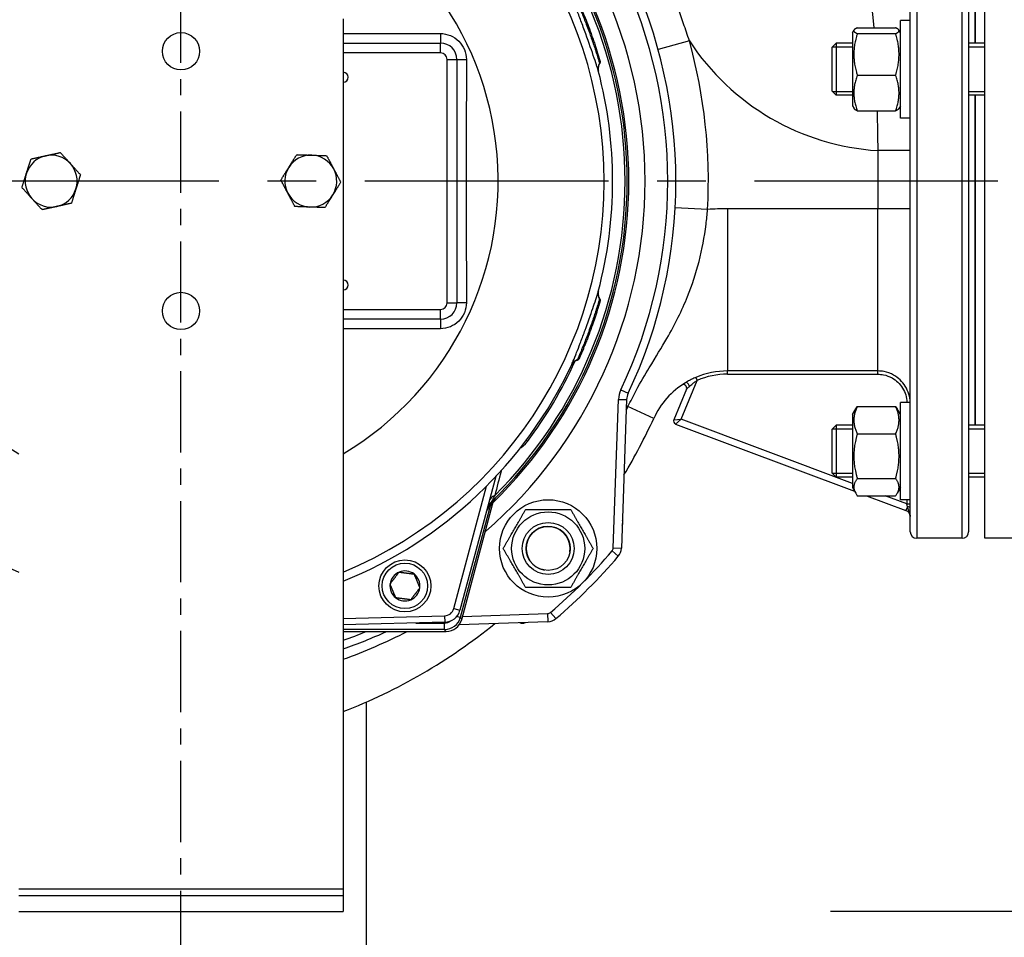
# Model space of a CAD drawing. Header units: millimetres. Extents: x -309 to 8091, y -6405 to -465.
# Tile 40 of 57: x 2870 to 3173, y -2820 to -2537. Entities that reach past the tile are written whole.
import ezdxf

# ---------------------------------------------------------------- set-up
doc = ezdxf.new("R2010")
doc.units = ezdxf.units.MM
doc.header["$LTSCALE"] = 20
doc.linetypes.add('MITTE', pattern=[2, 1.25, -0.25, 0.25, -0.25])
doc.layers.get('DEFPOINTS').update_dxf_attribs({"linetype": 'CONTINUOUS'})
for name, color, linetype in [('02-LINIE-035', 2, 'CONTINUOUS'), ('03-LINIE-050', 3, 'CONTINUOUS'), ('05-ACHSE', 1, 'MITTE'), ('06-MASSE1', 1, 'CONTINUOUS')]:
    doc.layers.add(name, color=color, linetype=linetype)
doc.styles.add('ACA_NORM', font='ROMANS.SHX')
doc.dimstyles.new('1-20', dxfattribs={"dimscale": 20, "dimtxt": 2.5, "dimasz": 3.5, "dimexe": 1, "dimexo": 0, "dimgap": 1, "dimtad": 1, "dimdec": 0, "dimzin": 0, "dimdsep": 46, "dimtxsty": 'ACA_NORM', "dimcen": 0, "dimadec": 0, "dimazin": 0, "dimtfac": 2.4, "dimtdec": 0, "dimtmove": 0, "dimatfit": 3, "dimfxl": 1, "dimtolj": 1, "dimtzin": 0, "dimarcsym": 0})

# ---------------------------------------------------------------- blocks, each defined once
blk = doc.blocks.new('*D16')
at = {"layer": '06-MASSE1', "color": 0, "lineweight": -2}
for p, q in [((3713.39, -2604.8), (3713.39, -3114.28)), ((2919.69, -2822.8), (2919.69, -3114.28)), ((2989.69, -3094.28), (3643.39, -3094.28))]:
    blk.add_line(p, q, dxfattribs=at)
at = {"layer": '06-MASSE1', "color": 0}
for points in [[(2989.69, -3082.61), (2989.69, -3105.95), (2919.69, -3094.28)], [(3643.39, -3082.61), (3643.39, -3105.95), (3713.39, -3094.28)]]:
    blk.add_solid(points, dxfattribs=at)
at = {"layer": 'DEFPOINTS', "color": 0}
for p in [(3713.39, -2604.8), (2919.69, -2822.8), (3713.39, -3094.28)]:
    blk.add_point(p, dxfattribs=at)
at = {"layer": '06-MASSE1', "color": 0, "insert": (3316.54, -3049.28), "char_height": 50, "attachment_point": 5, "style": 'ACA_NORM'}
blk.add_mtext('\\A1;790', dxfattribs=at)

msp = doc.modelspace()

# ---------------------------------------------------------------- linework, layer by layer
at = {"layer": '02-LINIE-035'}
for p, q in [((3146.39, -2477.19), (3146.39, -2697.19)), ((3160.39, -2697.19), (3160.39, -2477.19)), ((3167.39, -2697.19), (3167.39, -2477.19)), ((3144.39, -2695.19), (3144.39, -2479.19)), ((3162.39, -2479.19), (3162.39, -2695.19)), ((3164.39, -2508.19), (3164.39, -2544.75)), ((3164.39, -2544.75), (3164.39, -2508.19)), ((2969.69, -2537.19), (2969.69, -2805.19)), ((3141.39, -2567.75), (3141.39, -2537.75)), ((3144.39, -2537.75), (3141.39, -2537.75)), ((3126.59, -2541.5), (3127.08, -2540.65)), ((3126.59, -2541.5), (3126.59, -2564)), ((3128.09, -2539.95), (3139.88, -2539.95)), ((3128.09, -2541.76), (3139.88, -2541.76)), ((3141.39, -2541.5), (3140.89, -2540.65)), ((2969.69, -2544.69), (2999.69, -2544.69)), ((2999.69, -2547.69), (2999.69, -2544.69)), ((3076.35, -2544.01), (3066.71, -2546.67)), ((3120.39, -2545.98), (3121.61, -2544.75)), ((3121.61, -2544.75), (3121.61, -2560.75)), ((3126.59, -2544.75), (3121.61, -2544.75)), ((3167.39, -2544.75), (3162.39, -2544.75)), ((2999.69, -2547.69), (2969.69, -2547.69)), ((3120.39, -2559.52), (3120.39, -2545.98)), ((3126.59, -2545.96), (3120.41, -2545.96)), ((3167.39, -2545.96), (3162.39, -2545.96)), ((3001.69, -2624.69), (3001.69, -2549.69)), ((3001.69, -2549.69), (3004.69, -2549.69)), ((3004.69, -2549.69), (3004.69, -2624.69)), ((3048.74, -2550), (3048.74, -2550.01)), ((3128.09, -2554.56), (3139.88, -2554.56)), ((3120.39, -2559.52), (3121.61, -2560.75)), ((3120.41, -2559.55), (3126.59, -2559.55)), ((3162.39, -2559.55), (3167.39, -2559.55)), ((3126.59, -2560.75), (3121.61, -2560.75)), ((3167.39, -2560.75), (3162.39, -2560.75)), ((3164.39, -2560.75), (3164.39, -2662.34)), ((3164.39, -2662.34), (3164.39, -2560.75)), ((3126.59, -2564), (3127.08, -2564.86)), ((3128.09, -2565.55), (3139.88, -2565.55)), ((3141.39, -2564), (3140.89, -2564.86)), ((3144.39, -2567.75), (3141.39, -2567.75)), ((3134.39, -2577.79), (3134.39, -2595.68)), ((3144.39, -2577.79), (3134.39, -2577.79)), ((3081.95, -2595.93), (3071.97, -2595.39)), ((3088.09, -2595.68), (3088.09, -2645.67)), ((3134.39, -2595.68), (3088.09, -2595.68)), ((3134.39, -2645.67), (3134.39, -2595.68)), ((3144.39, -2595.68), (3134.39, -2595.68)), ((2969.69, -2626.69), (2999.69, -2626.69)), ((2999.69, -2629.69), (2999.69, -2626.69)), ((3001.69, -2624.69), (3004.69, -2624.69)), ((2999.69, -2629.69), (2969.69, -2629.69)), ((3042.45, -2641.65), (3042.45, -2641.66)), ((3073.78, -2660.49), (3078.75, -2648.56)), ((3078.36, -2647.64), (3078.75, -2648.56)), ((3088.09, -2646.67), (3088.09, -2645.67)), ((3134.39, -2645.67), (3088.09, -2645.67)), ((3088.09, -2646.67), (3134.39, -2646.67)), ((3134.39, -2646.67), (3134.39, -2645.67)), ((3055.23, -2651.46), (3057.48, -2652.53)), ((3075.46, -2651.26), (3071.54, -2660.68)), ((3052.91, -2700.17), (3054.51, -2654.41)), ((3054.51, -2654.41), (3057.01, -2654.5)), ((3057.01, -2654.5), (3055.41, -2700.26)), ((3065.36, -2660.28), (3057.42, -2656.65)), ((3126.59, -2659.09), (3127.59, -2657.35)), ((3128.09, -2656.6), (3139.88, -2656.6)), ((3141.39, -2659.09), (3140.38, -2657.35)), ((3141.39, -2685.34), (3141.39, -2655.34)), ((3144.39, -2655.34), (3141.39, -2655.34)), ((3071.54, -2660.68), (3073.78, -2660.49)), ((3073.78, -2660.49), (3072.11, -2662)), ((3126.59, -2680.3), (3073.78, -2660.49)), ((3126.59, -2659.09), (3126.59, -2681.59)), ((3072.11, -2662), (3127.21, -2682.67)), ((3120.39, -2663.57), (3121.61, -2662.34)), ((3120.39, -2677.12), (3120.39, -2663.57)), ((3126.59, -2663.55), (3120.41, -2663.55)), ((3121.61, -2662.34), (3121.61, -2678.34)), ((3126.59, -2662.34), (3121.61, -2662.34)), ((3167.39, -2662.34), (3162.39, -2662.34)), ((3167.39, -2663.55), (3162.39, -2663.55)), ((3128.09, -2665.04), (3139.88, -2665.04)), ((3026.44, -2667.39), (3026.03, -2667.08)), ((3016.69, -2678.19), (3005.66, -2719.36)), ((3120.39, -2677.12), (3121.61, -2678.34)), ((3120.41, -2677.14), (3126.59, -2677.14)), ((3126.59, -2678.34), (3121.61, -2678.34)), ((3128.09, -2678.78), (3139.88, -2678.78)), ((3162.39, -2677.14), (3167.39, -2677.14)), ((3167.39, -2678.34), (3162.39, -2678.34)), ((3003.72, -2718.84), (3013.82, -2681.15)), ((3126.59, -2681.59), (3127.59, -2683.33)), ((3141.39, -2681.59), (3140.38, -2683.33)), ((3128.09, -2684.08), (3139.88, -2684.08)), ((3130.97, -2684.08), (3143.09, -2688.63)), ((3143.39, -2686.6), (3136.67, -2684.08)), ((3014.94, -2687.34), (3005.76, -2721.59)), ((3006.22, -2722.19), (3016.12, -2685.26)), ((3006.22, -2722.19), (3016.12, -2685.26)), ((3014.94, -2687.34), (3014.7, -2687.28)), ((3015.68, -2685.64), (3015.68, -2685.64)), ((3016.14, -2685.19), (3016.14, -2685.19)), ((3016.14, -2685.2), (3016.14, -2685.2)), ((3144.39, -2685.34), (3141.39, -2685.34)), ((3143.52, -2687.47), (3143.09, -2688.63)), ((3143.39, -2685.34), (3143.39, -2686.6)), ((3143.39, -2686.6), (3144.39, -2686.6)), ((3143.52, -2687.47), (3143.39, -2686.6)), ((3160.39, -2697.19), (3146.39, -2697.19)), ((3187.39, -2697.19), (3167.39, -2697.19)), ((3052.91, -2700.17), (3055.41, -2700.26)), ((3052.55, -2701.09), (3054.45, -2702.72)), ((2969.69, -2721.88), (3000.91, -2721.07)), ((3000.91, -2721.07), (3000.96, -2723.07)), ((3003.72, -2718.84), (3005.66, -2719.36)), ((3005.76, -2721.59), (3004.65, -2721.29)), ((3006.46, -2721.33), (3032.67, -2720.41)), ((3032.67, -2720.41), (3032.75, -2722.91)), ((3033.59, -2720.05), (3035.22, -2721.95)), ((3000.96, -2723.07), (2969.69, -2723.88)), ((2992.09, -2723.3), (3000.93, -2723.3)), ((3000.93, -2725.3), (3000.93, -2723.3)), ((3004.4, -2723.9), (3004.4, -2723.9)), ((3032.75, -2722.91), (3005.42, -2723.87)), ((3005.76, -2721.59), (3006.22, -2722.19)), ((3006.22, -2722.19), (3006.22, -2722.19)), ((3000.93, -2725.3), (2969.69, -2725.3)), ((2969.69, -2725.9), (3001.39, -2725.9)), ((2969.69, -2725.9), (3001.39, -2725.9)), ((3001.39, -2725.9), (3000.93, -2725.3)), ((3001.39, -2725.9), (3001.39, -2725.9)), ((2976.84, -2841.19), (2976.84, -2747.63)), ((2869.69, -2805.19), (2969.69, -2805.19)), ((2969.69, -2805.19), (2969.69, -2807.19)), ((2869.69, -2807.19), (2969.69, -2807.19)), ((2969.69, -2807.19), (2969.69, -2812.19)), ((2869.69, -2812.19), (2969.69, -2812.19))]:
    msp.add_line(p, q, dxfattribs=at)
for centre, radius in [((2919.69, -2547.19), 5.75), ((2919.69, -2627.19), 5.75), ((3032.83, -2700.33), 15), ((3032.83, -2700.33), 11.25), ((3032.83, -2700.33), 8), ((3032.83, -2700.33), 8), ((3032.83, -2700.33), 6.77), ((2988.69, -2711.87), 8), ((2988.69, -2711.87), 7)]:
    msp.add_circle(centre, radius, dxfattribs=at)
for centre, radius, start, end in [((2919.69, -2587.19), 130.37, 103.4591, 247.448), ((2919.69, -2587.19), 130.37, 292.552, 76.5409), ((2919.69, -2587.19), 143, 310.9811, 49.0189), ((2919.69, -2587.19), 137.5, 314.0768, 45.9232), ((2919.69, -2587.19), 138, 314.1915, 45.8085), ((2919.69, -2587.19), 136.85, 314.9689, 45.0311), ((2919.69, -2587.19), 97.73, 107.0054, 239.2299), ((2919.69, -2587.19), 97.73, 300.7701, 72.9946), ((2919.69, -2587.19), 150, 334.6317, 25.3683), ((2919.69, -2587.19), 152.5, 334.6317, 25.3683), ((2999.69, -2549.69), 5, 0, 90), ((2919.69, -2587.19), 162.5, 356.919, 15.4118), ((3139.1, -2502.94), 75, 213.2018, 266.3953), ((2999.69, -2549.69), 2, 0, 90), ((2969.69, -2555.19), 1.52, 270, 90), ((2919.69, -2587.19), 133, 345.2045, 14.7955), ((2879.69, -2587.19), 8, 102.3372, 162.3372), ((2879.69, -2587.19), 8, 42.3372, 102.3372), ((2879.69, -2587.19), 8, 342.3372, 42.3372), ((2959.69, -2587.19), 8, 87.9942, 147.9942), ((2959.69, -2587.19), 8, 27.9942, 87.9942), ((2879.69, -2587.19), 8, 162.3372, 222.3372), ((2959.69, -2587.19), 8, 147.9942, 207.9942), ((2959.69, -2587.19), 8, 327.9942, 27.9942), ((2879.69, -2587.19), 8, 282.3372, 342.3372), ((2959.69, -2587.19), 8, 207.9942, 267.9942), ((2879.69, -2587.19), 8, 222.3372, 282.3372), ((2959.69, -2587.19), 8, 267.9942, 327.9942), ((3088.09, -2670.68), 75, 90, 94.6946), ((2969.69, -2619.19), 1.52, 270, 90), ((2999.69, -2624.69), 2, 270, 0), ((2999.69, -2624.69), 5, 270, 0), ((2919.69, -2587.19), 133, 292.0824, 334.7955), ((2919.69, -2587.19), 133.52, 323.0845, 335.4438), ((3088.09, -2670.68), 25.01, 90, 112.9101), ((3088.09, -2670.68), 24.01, 90, 112.9101), ((3062, -2654.67), 7.5, 154.6317, 178), ((3088.09, -2670.68), 25, 121.1885, 155.4321), ((3074.53, -2650.87), 1, 337.3967, 124.4004), ((3062, -2654.67), 5, 154.6317, 178), ((2906.2, -2587.52), 175, 328.9954, 335.4321), ((3072.46, -2661.06), 1, 157.3967, 249.4369), ((3018.82, -2689.57), 5, 134.0768, 165), ((2914.86, -2585.9), 142.5, 314.6113, 314.754), ((3142.39, -2690.5), 2, 0, 69.4369), ((3032.83, -2700.33), 6.79, 350, 260), ((3053.87, -2692.38), 2, 332.7376, 23.2624), ((3146.39, -2695.19), 2, 180, 270), ((3160.39, -2695.19), 2, 270, 0), ((3051.41, -2700.12), 1.5, 319.3932, 358), ((3051.41, -2700.12), 4, 319.3932, 358), ((2919.69, -2587.19), 175, 310.6068, 319.3932), ((2919.69, -2587.19), 177.5, 310.6068, 319.3932), ((2988.69, -2711.87), 4.62, 112.6173, 172.6173), ((2988.69, -2711.87), 4.62, 52.6173, 112.6173), ((2988.69, -2711.87), 4.62, 352.6173, 52.6173), ((2988.69, -2711.87), 4.62, 172.6173, 232.6173), ((2988.69, -2711.87), 4.62, 292.6173, 352.6173), ((2988.69, -2711.87), 4.62, 232.6173, 292.6173), ((3000.83, -2718.07), 3, 271.5, 345), ((3000.83, -2718.07), 5, 271.5, 345), ((3032.61, -2718.91), 1.5, 272, 310.6068), ((2906.2, -2587.52), 175, 291.2724, 309.0203), ((3001.39, -2720.9), 5, 270, 345), ((3024.88, -2721.38), 2, 246.7376, 297.2624), ((3032.61, -2718.91), 4, 272, 310.6068), ((2919.69, -2587.19), 152.5, 289.1395, 294.5577), ((2919.69, -2587.19), 150, 289.4712, 292.3765)]:
    msp.add_arc(centre, radius, start, end, dxfattribs=at)
for centre, major_axis, ratio, start_param, end_param in [((2999.69, -2541.69), (0, -3), 0.022756, 4.725331, 6.283185), ((3007.69, -2549.69), (-3, 0), 0.010265, 0, 1.546712), ((3112.71, -2587.19), (0, -3645.44), 0.02883, 4.70211, 4.722668), ((3051.18, -2552.46), (-2.9, -0.77), 0.986253, 5.463965, 6.283185), ((3051.18, -2621.92), (-2.9, 0.77), 0.986251, 0, 0.81922), ((3007.69, -2624.69), (-3, 0), 0.010265, 4.736473, 6.283185), ((2999.69, -2632.69), (0, 3), 0.022756, 0, 1.557855), ((3042.74, -2645.11), (-2.71, 1.28), 0.986253, 5.463965, 6.283185), ((3075.66, -2650.14), (-0.518, 0.855), 0.551102, 4.067125, 6.283185), ((3064.92, -2660.08), (-8.94, 4.49), 0.053079, 0.493411, 0.600814), ((3019.48, -2687.09), (-4.83, 1.29), 0.661971, 5.565341, 6.283185), ((3018.82, -2688.08), (-2.26, -3.83), 0.876967, 4.419113, 5.019146), ((3020.02, -2688.39), (-3.52, 3.55), 0.998651, 0, 0.528479), ((3016.39, -2687.73), (-1.39, 1.44), 0.685613, 0.26301, 0.721846), ((3143.39, -2687.83), (1, 0), 0.36315, 0, 1.435397), ((3000.93, -2720.3), (3.04, -3.97), 0.999891, 5.62895, 6.937421), ((3000.93, -2720.3), (1.83, -2.38), 0.999456, 5.62895, 6.282576), ((3001.39, -2720.9), (3.97, 3.04), 0.999456, 4.058153, 5.366625)]:
    msp.add_ellipse(centre, major_axis=major_axis, ratio=ratio, start_param=start_param, end_param=end_param, dxfattribs=at)
for points, knots in [([(3131.24, -2526.67), (3131.24, -2526.67), (3131.35, -2527.05), (3131.99, -2529.73), (3132.72, -2534.06), (3133.2, -2539.95)], [6.16308, 6.16308, 6.16308, 6.16308, 7.344057, 7.344057, 10.482224, 10.482224, 10.482224, 10.482224]), ([(3076.35, -2544.01), (3075.77, -2542.24), (3075.16, -2540.47), (3073.98, -2537.1), (3073.4, -2535.5), (3072.45, -2532.9), (3072.08, -2531.9), (3071.46, -2530.28), (3071.23, -2529.66), (3070.99, -2529.04)], [0, 0, 0, 0, 0.565062, 0.565062, 1.074413, 1.074413, 1.392758, 1.392758, 1.591723, 1.591723, 1.591723, 1.591723]), ([(3048.28, -2553.23), (3048.16, -2552.77), (3047.72, -2551.37), (3047.02, -2549.3), (3047.02, -2549.29), (3047.02, -2549.29), (3047.02, -2549.28), (3046.32, -2547.21), (3045.39, -2544.53), (3044.4, -2541.81), (3043.91, -2540.44), (3043.4, -2539.09), (3042.93, -2537.83), (3042.45, -2536.57), (3041.99, -2535.39), (3041.6, -2534.38), (3041.2, -2533.37), (3040.85, -2532.51), (3040.59, -2531.86), (3040.32, -2531.22), (3040.13, -2530.77), (3040.03, -2530.56)], [0, 0, 0, 0, 0.25, 0.25, 0.25, 0.250548, 0.250548, 0.250548, 0.5, 0.5, 0.5, 0.624936, 0.624936, 0.624936, 0.749856, 0.749856, 0.749856, 0.875355, 0.875355, 0.875355, 1, 1, 1, 1]), ([(3041.81, -2532.11), (3041.9, -2532.31), (3042.1, -2532.76), (3042.38, -2533.43), (3042.6, -2533.94), (3042.86, -2534.56), (3043.15, -2535.27), (3043.24, -2535.49), (3043.33, -2535.72), (3043.43, -2535.95), (3043.84, -2536.96), (3044.29, -2538.12), (3044.75, -2539.33), (3045.01, -2540.01), (3045.26, -2540.7), (3045.52, -2541.4), (3045.72, -2541.96), (3045.92, -2542.52), (3046.11, -2543.06), (3046.55, -2544.3), (3046.96, -2545.5), (3047.3, -2546.56), (3047.42, -2546.93), (3047.54, -2547.28), (3047.64, -2547.61), (3047.84, -2548.24), (3048.02, -2548.8), (3048.16, -2549.28), (3048.39, -2550), (3048.54, -2550.51), (3048.62, -2550.79), (3048.63, -2550.83), (3048.64, -2550.87), (3048.65, -2550.9)], [0, 0, 0, 0, 0.142587, 0.142587, 0.142587, 0.25, 0.25, 0.25, 0.282557, 0.282557, 0.282557, 0.422443, 0.422443, 0.422443, 0.5, 0.5, 0.5, 0.562018, 0.562018, 0.562018, 0.701955, 0.701955, 0.701955, 0.75, 0.75, 0.75, 0.841232, 0.841232, 0.841232, 0.98061, 0.98061, 0.98061, 1, 1, 1, 1]), ([(3042.96, -2533.88), (3043.17, -2534.39), (3043.45, -2535.03), (3044.06, -2536.5), (3044.4, -2537.34), (3045.1, -2539.12), (3045.46, -2540.09), (3046.16, -2542.01), (3046.51, -2542.99), (3046.91, -2544.16), (3046.99, -2544.4), (3047.07, -2544.64)], [0, 0, 0, 0, 0.304718, 0.304718, 0.609585, 0.609585, 0.916768, 0.916768, 1.222801, 1.222801, 1.304393, 1.304393, 1.304393, 1.304393]), ([(2999.62, -2541.73), (3001.73, -2541.73), (3003.8, -2542.6), (3005.28, -2544.07), (3006.75, -2545.55), (3007.62, -2547.61), (3007.62, -2549.72)], [0, 0, 0, 0, 0.5, 0.5, 0.5, 1, 1, 1, 1]), ([(3048.68, -2551.02), (3048.51, -2551.3), (3048.38, -2551.6), (3048.23, -2552.23), (3048.21, -2552.57), (3048.24, -2552.97), (3048.25, -2553.05), (3048.27, -2553.17), (3048.28, -2553.22), (3048.3, -2553.28), (3048.3, -2553.3), (3048.31, -2553.32), (3048.31, -2553.33), (3048.31, -2553.34), (3048.31, -2553.35), (3048.31, -2553.36), (3048.32, -2553.36), (3048.32, -2553.37), (3048.32, -2553.37), (3048.32, -2553.37), (3048.32, -2553.37), (3048.32, -2553.37)], [0, 0, 0, 0, 0.0971792, 0.0971792, 0.1946752, 0.1946752, 0.2186924, 0.2186924, 0.2325971, 0.2325971, 0.2381757, 0.2381757, 0.2406563, 0.2406563, 0.2455713, 0.2455713, 0.250386, 0.250386, 0.2607233, 0.2607233, 0.2717999, 0.2717999, 0.2717999, 0.2717999]), ([(3048.8, -2550.22), (3048.8, -2550.22), (3048.8, -2550.22), (3048.8, -2550.22), (3048.8, -2550.22), (3048.8, -2550.22), (3048.8, -2550.22), (3048.8, -2550.23), (3048.8, -2550.23), (3048.8, -2550.23), (3048.8, -2550.23), (3048.8, -2550.24), (3048.81, -2550.24), (3048.81, -2550.26), (3048.81, -2550.27), (3048.84, -2550.4), (3048.84, -2550.52), (3048.81, -2550.75), (3048.77, -2550.87), (3048.71, -2550.99), (3048.7, -2551.01), (3048.68, -2551.03)], [0, 0, 0, 0, 0.0116172, 0.0116172, 0.0159748, 0.0159748, 0.0181414, 0.0181414, 0.019231, 0.019231, 0.0197745, 0.0197745, 0.0208783, 0.0208783, 0.025304, 0.025304, 0.0604402, 0.0604402, 0.095546, 0.095546, 0.1021087, 0.1021087, 0.1021087, 0.1021087]), ([(3057.42, -2656.65), (3058.24, -2654.96), (3059.11, -2653.26), (3061.37, -2649.08), (3062.72, -2646.78), (3066.01, -2641.29), (3067.8, -2638.4), (3071.96, -2631.19), (3074.06, -2627.05), (3078.61, -2615.74), (3080.51, -2608.26), (3081.68, -2598.97), (3081.83, -2597.45), (3081.95, -2595.93)], [0, 0, 0, 0, 0.425689, 0.425689, 1.106791, 1.106791, 2.196554, 2.196554, 3.940175, 3.940175, 6.729969, 6.729969, 7.276504, 7.276504, 7.276504, 7.276504]), ([(3040.03, -2643.83), (3040.1, -2643.67), (3040.22, -2643.39), (3040.39, -2643), (3040.62, -2642.44), (3040.94, -2641.66), (3041.32, -2640.69), (3041.41, -2640.48), (3041.5, -2640.25), (3041.59, -2640.01), (3041.94, -2639.14), (3042.32, -2638.16), (3042.72, -2637.1), (3043.15, -2635.98), (3043.6, -2634.78), (3044.05, -2633.55), (3044.17, -2633.23), (3044.28, -2632.91), (3044.4, -2632.59), (3044.98, -2630.99), (3045.55, -2629.39), (3046.06, -2627.93), (3046.41, -2626.9), (3046.74, -2625.94), (3047.02, -2625.1), (3047.38, -2624.02), (3047.68, -2623.12), (3047.89, -2622.44), (3048.09, -2621.82), (3048.22, -2621.38), (3048.28, -2621.16)], [0, 0, 0, 0, 0.0917845, 0.0917845, 0.0917845, 0.2209007, 0.2209007, 0.2209007, 0.25, 0.25, 0.25, 0.356811, 0.356811, 0.356811, 0.470679, 0.470679, 0.470679, 0.5, 0.5, 0.5, 0.6468348, 0.6468348, 0.6468348, 0.75, 0.75, 0.75, 0.8806852, 0.8806852, 0.8806852, 1, 1, 1, 1]), ([(3048.32, -2621.01), (3048.32, -2621.01), (3048.32, -2621.01), (3048.32, -2621.02), (3048.32, -2621.02), (3048.31, -2621.03), (3048.31, -2621.03), (3048.31, -2621.04), (3048.31, -2621.05), (3048.31, -2621.06), (3048.31, -2621.06), (3048.3, -2621.08), (3048.3, -2621.09), (3048.29, -2621.13), (3048.28, -2621.16), (3048.27, -2621.22), (3048.26, -2621.26), (3048.24, -2621.42), (3048.23, -2621.55), (3048.21, -2621.98), (3048.25, -2622.29), (3048.41, -2622.86), (3048.53, -2623.12), (3048.68, -2623.36)], [0.0045726, 0.0045726, 0.0045726, 0.0045726, 0.0208508, 0.0208508, 0.0286773, 0.0286773, 0.0334107, 0.0334107, 0.0355039, 0.0355039, 0.0376017, 0.0376017, 0.0418465, 0.0418465, 0.050259, 0.050259, 0.0624645, 0.0624645, 0.0991166, 0.0991166, 0.1915907, 0.1915907, 0.2766279, 0.2766279, 0.2766279, 0.2766279]), ([(3048.65, -2623.49), (3048.59, -2623.71), (3048.45, -2624.18), (3048.24, -2624.88), (3048.08, -2625.4), (3047.88, -2626.04), (3047.64, -2626.78), (3047.57, -2627), (3047.49, -2627.24), (3047.42, -2627.48), (3047.08, -2628.51), (3046.69, -2629.69), (3046.26, -2630.92), (3046.02, -2631.6), (3045.77, -2632.3), (3045.51, -2633), (3045.31, -2633.55), (3045.11, -2634.11), (3044.9, -2634.65), (3044.44, -2635.88), (3043.98, -2637.06), (3043.56, -2638.1), (3043.42, -2638.45), (3043.28, -2638.79), (3043.15, -2639.12), (3042.9, -2639.73), (3042.67, -2640.27), (3042.48, -2640.73), (3042.19, -2641.43), (3041.97, -2641.92), (3041.85, -2642.18), (3041.84, -2642.22), (3041.82, -2642.25), (3041.81, -2642.28)], [0, 0, 0, 0, 0.142587, 0.142587, 0.142587, 0.25, 0.25, 0.25, 0.282557, 0.282557, 0.282557, 0.422443, 0.422443, 0.422443, 0.5, 0.5, 0.5, 0.562018, 0.562018, 0.562018, 0.701955, 0.701955, 0.701955, 0.75, 0.75, 0.75, 0.841232, 0.841232, 0.841232, 0.98061, 0.98061, 0.98061, 1, 1, 1, 1]), ([(3048.68, -2623.36), (3048.68, -2623.36), (3048.68, -2623.37), (3048.68, -2623.38), (3048.67, -2623.41), (3048.66, -2623.44), (3048.65, -2623.49)], [0.95360579, 0.95360579, 0.95360579, 0.95360579, 0.97284902, 0.97284902, 0.97284902, 1, 1, 1, 1]), ([(3048.68, -2623.36), (3048.74, -2623.45), (3048.78, -2623.56), (3048.84, -2623.77), (3048.84, -2623.88), (3048.83, -2624.01), (3048.83, -2624.03), (3048.82, -2624.06), (3048.82, -2624.08), (3048.82, -2624.1), (3048.81, -2624.11), (3048.81, -2624.13), (3048.81, -2624.13), (3048.81, -2624.14), (3048.81, -2624.15), (3048.8, -2624.16), (3048.8, -2624.16), (3048.8, -2624.18), (3048.8, -2624.18), (3048.79, -2624.21), (3048.78, -2624.25), (3048.76, -2624.3), (3048.76, -2624.31), (3048.76, -2624.32)], [0.000072, 0.000072, 0.000072, 0.000072, 0.0324806, 0.0324806, 0.065024, 0.065024, 0.0716007, 0.0716007, 0.0767642, 0.0767642, 0.0815161, 0.0815161, 0.0857119, 0.0857119, 0.0931076, 0.0931076, 0.1111465, 0.1111465, 0.1381779, 0.1381779, 0.2249341, 0.2249341, 0.2412456, 0.2412456, 0.2412456, 0.2412456]), ([(3007.62, -2624.66), (3007.62, -2626.77), (3006.75, -2628.84), (3005.27, -2630.32), (3003.8, -2631.79), (3001.73, -2632.66), (2999.62, -2632.65)], [0, 0, 0, 0, 0.499928, 0.499928, 0.499928, 1, 1, 1, 1]), ([(3048.38, -2625.59), (3048.23, -2626.12), (3048.02, -2626.78), (3047.55, -2628.3), (3047.27, -2629.16), (3046.65, -2630.98), (3046.31, -2631.96), (3045.62, -2633.88), (3045.25, -2634.85), (3044.81, -2636), (3044.71, -2636.24), (3044.62, -2636.47)], [0, 0, 0, 0, 0.304718, 0.304718, 0.609585, 0.609585, 0.916768, 0.916768, 1.222801, 1.222801, 1.304393, 1.304393, 1.304393, 1.304393]), ([(3048.54, -2625.07), (3048.49, -2625.22), (3048.45, -2625.39), (3048.37, -2625.65), (3048.34, -2625.73), (3048.32, -2625.81)], [0.2157098, 0.2157098, 0.2157098, 0.2157098, 0.3222289, 0.3222289, 0.3680963, 0.3680963, 0.3680963, 0.3680963]), ([(3041.75, -2642.4), (3041.45, -2642.5), (3041.15, -2642.65), (3040.63, -2643.04), (3040.4, -2643.28), (3040.16, -2643.61), (3040.12, -2643.68), (3040.06, -2643.79), (3040.03, -2643.83), (3040.01, -2643.88), (3040, -2643.9), (3039.99, -2643.92), (3039.98, -2643.92), (3039.98, -2643.94), (3039.97, -2643.94), (3039.97, -2643.95), (3039.97, -2643.96), (3039.97, -2643.96), (3039.97, -2643.96), (3039.96, -2643.97), (3039.96, -2643.97), (3039.96, -2643.97)], [0, 0, 0, 0, 0.0971792, 0.0971792, 0.1946752, 0.1946752, 0.2186924, 0.2186924, 0.2325971, 0.2325971, 0.2381757, 0.2381757, 0.2406563, 0.2406563, 0.2455713, 0.2455713, 0.250386, 0.250386, 0.2607233, 0.2607233, 0.2717999, 0.2717999, 0.2717999, 0.2717999]), ([(3042.36, -2641.86), (3042.36, -2641.86), (3042.36, -2641.86), (3042.36, -2641.86), (3042.36, -2641.86), (3042.36, -2641.86), (3042.36, -2641.86), (3042.36, -2641.87), (3042.36, -2641.87), (3042.36, -2641.87), (3042.36, -2641.87), (3042.35, -2641.88), (3042.35, -2641.88), (3042.34, -2641.89), (3042.34, -2641.91), (3042.28, -2642.02), (3042.2, -2642.12), (3042.03, -2642.27), (3041.92, -2642.34), (3041.8, -2642.39), (3041.77, -2642.4), (3041.75, -2642.4)], [0, 0, 0, 0, 0.0116172, 0.0116172, 0.0159748, 0.0159748, 0.0181414, 0.0181414, 0.019231, 0.019231, 0.0197745, 0.0197745, 0.0208783, 0.0208783, 0.025304, 0.025304, 0.0604402, 0.0604402, 0.0955459, 0.0955459, 0.1021087, 0.1021087, 0.1021087, 0.1021087]), ([(3078.36, -2647.64), (3077.94, -2647.81), (3077.53, -2648), (3076.78, -2648.37), (3076.43, -2648.55), (3075.89, -2648.85), (3075.69, -2648.97), (3075.38, -2649.15), (3075.26, -2649.22), (3075.15, -2649.29)], [0, 0, 0, 0, 0.129568, 0.129568, 0.2463617, 0.2463617, 0.3193577, 0.3193577, 0.3649803, 0.3649803, 0.3649803, 0.3649803]), ([(3076.35, -2650.43), (3076.44, -2650.36), (3076.53, -2650.28), (3076.76, -2650.07), (3076.92, -2649.95), (3077.32, -2649.61), (3077.58, -2649.41), (3078.14, -2648.98), (3078.44, -2648.77), (3078.75, -2648.56)], [-0.3649803, -0.3649803, -0.3649803, -0.3649803, -0.3193577, -0.3193577, -0.2463617, -0.2463617, -0.129568, -0.129568, 0, 0, 0, 0]), ([(3144.38, -2655.34), (3144.32, -2653.6), (3143.81, -2651.88), (3141.99, -2648.96), (3140.74, -2647.77), (3138.36, -2646.43), (3137.37, -2646.06), (3135.7, -2645.73), (3135.04, -2645.67), (3134.39, -2645.67)], [0.029229, 0.029229, 0.029229, 0.029229, 0.49934, 0.49934, 0.949448, 0.949448, 1.230766, 1.230766, 1.40659, 1.40659, 1.40659, 1.40659]), ([(3134.39, -2646.67), (3134.97, -2646.67), (3135.56, -2646.72), (3137.07, -2647.02), (3137.96, -2647.35), (3140.11, -2648.56), (3141.23, -2649.63), (3142.86, -2652.25), (3143.32, -2653.79), (3143.38, -2655.34)], [-1.40659, -1.40659, -1.40659, -1.40659, -1.230766, -1.230766, -0.949448, -0.949448, -0.49934, -0.49934, -0.032475, -0.032475, -0.032475, -0.032475]), ([(3075.46, -2651.26), (3075.46, -2651.26), (3075.47, -2651.24), (3075.52, -2651.2), (3075.55, -2651.17), (3075.62, -2651.1), (3075.65, -2651.08), (3075.7, -2651.03), (3075.72, -2651.01), (3075.78, -2650.95), (3075.82, -2650.91), (3075.95, -2650.8), (3076.03, -2650.72), (3076.19, -2650.57), (3076.27, -2650.5), (3076.35, -2650.43)], [-0.2499474, -0.2499474, -0.2499474, -0.2499474, -0.2055818, -0.2055818, -0.1655902, -0.1655902, -0.1405954, -0.1405954, -0.1249737, -0.1249737, -0.0937303, -0.0937303, -0.0437408, -0.0437408, 0, 0, 0, 0]), ([(3026.44, -2667.39), (3025.86, -2668.17), (3025.16, -2668.81), (3024.46, -2669.29), (3024.37, -2669.36), (3024.27, -2669.42), (3024.18, -2669.48)], [0, 0, 0, 0, 0.5, 0.5, 0.5, 0.5673694, 0.5673694, 0.5673694, 0.5673694]), ([(3016.26, -2685.07), (3016.26, -2685.07), (3016.26, -2685.08), (3016.25, -2685.08), (3016.09, -2685.25), (3015.93, -2685.42), (3015.78, -2685.6), (3015.63, -2685.78), (3015.49, -2685.96), (3015.36, -2686.15), (3015.11, -2686.51), (3014.89, -2686.89), (3014.7, -2687.28)], [0, 0, 0, 0, 0.005022, 0.005022, 0.005022, 0.262946, 0.262946, 0.262946, 0.518867, 0.518867, 0.518867, 1, 1, 1, 1]), ([(3016.4, -2684.01), (3016.2, -2684.39), (3016, -2684.75), (3015.83, -2685.08), (3015.69, -2685.33), (3015.56, -2685.56), (3015.47, -2685.73), (3015.42, -2685.82), (3015.38, -2685.89), (3015.36, -2685.93), (3015.35, -2685.96), (3015.34, -2685.97), (3015.34, -2685.97)], [0, 0, 0, 0, 0.411436, 0.411436, 0.411436, 0.727726, 0.727726, 0.727726, 0.893476, 0.893476, 0.893476, 1, 1, 1, 1]), ([(3016.5, -2684.84), (3016.32, -2685.01), (3016.15, -2685.21), (3015.88, -2685.58), (3015.76, -2685.77), (3015.6, -2686.05), (3015.55, -2686.14), (3015.5, -2686.26), (3015.48, -2686.3), (3015.45, -2686.37), (3015.43, -2686.41), (3015.42, -2686.46), (3015.41, -2686.47), (3015.41, -2686.48), (3015.41, -2686.48), (3015.41, -2686.48)], [0, 0, 0, 0, 0.075897, 0.075897, 0.1434158, 0.1434158, 0.1807365, 0.1807365, 0.1984724, 0.1984724, 0.2258969, 0.2258969, 0.2544019, 0.2544019, 0.2623853, 0.2623853, 0.2623853, 0.2623853]), ([(3143.52, -2687.47), (3143.56, -2687.63), (3143.59, -2687.78), (3143.68, -2688.08), (3143.73, -2688.21), (3143.81, -2688.44), (3143.85, -2688.53), (3143.91, -2688.67), (3143.93, -2688.73), (3144, -2688.9), (3144.05, -2689.02), (3144.18, -2689.36), (3144.26, -2689.58), (3144.36, -2690.04), (3144.39, -2690.27), (3144.39, -2690.5)], [0, 0, 0, 0, 0.0694278, 0.0694278, 0.1320106, 0.1320106, 0.1711249, 0.1711249, 0.1955713, 0.1955713, 0.2444641, 0.2444641, 0.3226926, 0.3226926, 0.3911425, 0.3911425, 0.3911425, 0.3911425])]:
    msp.add_open_spline(points, degree=3, knots=knots, dxfattribs=at)
for points in [[(3044.79, -2538.35), (3044.91, -2538.64), (3045.02, -2538.95), (3045.14, -2539.25)], [(2969.69, -2541.75), (2979.67, -2541.74), (2989.65, -2541.74), (2999.62, -2541.73)], [(3046.57, -2543.18), (3046.63, -2543.35), (3046.69, -2543.51), (3046.74, -2543.68)], [(3047.07, -2544.64), (3047.23, -2545.13), (3047.39, -2545.6), (3047.53, -2546.05)], [(3047.53, -2546.05), (3047.64, -2546.39), (3047.75, -2546.73), (3047.85, -2547.04)], [(3047.85, -2547.04), (3048.17, -2548.07), (3048.42, -2548.9), (3048.58, -2549.45)], [(3048.58, -2549.46), (3048.65, -2549.69), (3048.7, -2549.88), (3048.74, -2550)], [(3048.62, -2549.58), (3048.67, -2549.78), (3048.72, -2549.93), (3048.75, -2550.04)], [(3048.65, -2550.9), (3048.67, -2550.98), (3048.68, -2551.02), (3048.68, -2551.02)], [(3048.68, -2551.02), (3048.68, -2551.02), (3048.68, -2551.02), (3048.68, -2551.02)], [(3048.74, -2550.01), (3048.77, -2550.13), (3048.79, -2550.2), (3048.8, -2550.21)], [(3134.2, -2565.55), (3134.27, -2569.56), (3134.34, -2573.7), (3134.39, -2577.79)], [(3048.76, -2624.32), (3048.7, -2624.53), (3048.57, -2624.96), (3048.38, -2625.59)], [(3048.68, -2623.36), (3048.68, -2623.36), (3048.68, -2623.36), (3048.68, -2623.36)], [(3046.92, -2630.19), (3046.82, -2630.49), (3046.71, -2630.8), (3046.61, -2631.11)], [(2999.62, -2632.65), (2989.65, -2632.65), (2979.67, -2632.65), (2969.69, -2632.64)], [(3044.62, -2636.47), (3044.43, -2636.95), (3044.25, -2637.41), (3044.07, -2637.85)], [(3045.18, -2635.04), (3045.12, -2635.2), (3045.05, -2635.37), (3044.99, -2635.53)], [(3043.67, -2638.81), (3043.26, -2639.8), (3042.91, -2640.6), (3042.68, -2641.13)], [(3044.07, -2637.85), (3043.93, -2638.19), (3043.8, -2638.51), (3043.67, -2638.81)], [(3041.81, -2642.28), (3041.77, -2642.36), (3041.75, -2642.4), (3041.75, -2642.4)], [(3041.75, -2642.4), (3041.75, -2642.4), (3041.75, -2642.4), (3041.75, -2642.4)], [(3042.45, -2641.66), (3042.4, -2641.78), (3042.37, -2641.84), (3042.36, -2641.85)], [(3042.63, -2641.25), (3042.55, -2641.44), (3042.48, -2641.59), (3042.44, -2641.69)], [(3042.68, -2641.14), (3042.58, -2641.36), (3042.51, -2641.53), (3042.45, -2641.65)], [(3056.89, -2657.7), (3057.07, -2657.35), (3057.24, -2657), (3057.42, -2656.65)], [(3018.34, -2676.4), (3017.68, -2678.99), (3017.04, -2681.52), (3016.4, -2684.01)], [(3014.7, -2687.28), (3014.45, -2687.68), (3014.19, -2688.1), (3013.92, -2688.53)], [(3015.46, -2686.34), (3015.32, -2686.78), (3015.23, -2687.06), (3015.19, -2687.09)], [(2969.69, -2734.45), (2976.43, -2732.05), (2983.01, -2729.19), (2989.37, -2725.88)]]:
    msp.add_open_spline(points, degree=3, dxfattribs=at)
for points, weights in [([(3128.09, -2539.95), (3126.09, -2540.85), (3128.09, -2541.76)], [1, 1.15470053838, 1]), ([(3128.09, -2541.76), (3126.09, -2548.16), (3128.09, -2554.56)], [1, 1.15470053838, 1]), ([(3139.88, -2541.76), (3141.88, -2540.85), (3139.88, -2539.95)], [1, 1.15470053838, 1]), ([(3139.88, -2554.56), (3141.88, -2548.16), (3139.88, -2541.76)], [1, 1.15470053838, 1]), ([(3128.09, -2554.56), (3126.09, -2560.06), (3128.09, -2565.55)], [1, 1.15470053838, 1]), ([(3139.88, -2565.55), (3141.88, -2560.06), (3139.88, -2554.56)], [1, 1.15470053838, 1]), ([(3128.09, -2565.55), (3127.27, -2565.18), (3127.08, -2564.86)], [1, 1.05842950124, 1.07272203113]), ([(3140.89, -2564.86), (3140.71, -2565.18), (3139.88, -2565.55)], [1.07272203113, 1.05842950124, 1]), ([(2877.98, -2579.38), (2880.07, -2578.92), (2882.49, -2578.39)], [1, 1.0379548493, 1]), ([(2882.49, -2578.39), (2884.16, -2580.22), (2885.6, -2581.81)], [1, 1.0379548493, 1]), ([(2872.07, -2584.77), (2872.72, -2582.72), (2873.47, -2580.36)], [1, 1.0379548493, 1]), ([(2873.47, -2580.36), (2875.89, -2579.84), (2877.98, -2579.38)], [1, 1.0379548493, 1]), ([(2885.6, -2581.81), (2887.05, -2583.39), (2888.71, -2585.22)], [1, 1.0379548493, 1]), ([(2952.91, -2582.95), (2954.04, -2581.14), (2955.35, -2579.04)], [1, 1.0379548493, 1]), ([(2955.35, -2579.04), (2957.83, -2579.12), (2959.97, -2579.2)], [1, 1.0379548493, 1]), ([(2959.97, -2579.2), (2962.11, -2579.27), (2964.59, -2579.36)], [1, 1.0379548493, 1]), ([(2964.59, -2579.36), (2965.75, -2581.55), (2966.75, -2583.44)], [1, 1.0379548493, 1]), ([(2870.67, -2589.17), (2871.42, -2586.81), (2872.07, -2584.77)], [1, 1.0379548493, 1]), ([(2950.46, -2586.87), (2951.77, -2584.77), (2952.91, -2582.95)], [1, 1.0379548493, 1]), ([(2966.75, -2583.44), (2967.76, -2585.33), (2968.92, -2587.52)], [1, 1.0379548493, 1]), ([(2888.71, -2585.22), (2887.96, -2587.58), (2887.31, -2589.62)], [1, 1.0379548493, 1]), ([(2952.63, -2590.95), (2951.62, -2589.06), (2950.46, -2586.87)], [1, 1.0379548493, 1]), ([(2968.92, -2587.52), (2967.61, -2589.62), (2966.47, -2591.43)], [1, 1.0379548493, 1]), ([(2873.78, -2592.58), (2872.33, -2591), (2870.67, -2589.17)], [1, 1.0379548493, 1]), ([(2887.31, -2589.62), (2886.66, -2591.66), (2885.91, -2594.02)], [1, 1.0379548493, 1]), ([(2954.79, -2595.03), (2953.63, -2592.84), (2952.63, -2590.95)], [1, 1.0379548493, 1]), ([(2876.89, -2596), (2875.22, -2594.17), (2873.78, -2592.58)], [1, 1.0379548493, 1]), ([(2885.91, -2594.02), (2883.49, -2594.55), (2881.4, -2595.01)], [1, 1.0379548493, 1]), ([(2966.47, -2591.43), (2965.34, -2593.25), (2964.03, -2595.35)], [1, 1.0379548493, 1]), ([(2881.4, -2595.01), (2879.31, -2595.47), (2876.89, -2596)], [1, 1.0379548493, 1]), ([(2959.41, -2595.19), (2957.27, -2595.11), (2954.79, -2595.03)], [1, 1.0379548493, 1]), ([(2964.03, -2595.35), (2961.55, -2595.26), (2959.41, -2595.19)], [1, 1.0379548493, 1]), ([(3048.65, -2623.49), (3048.89, -2623.87), (3048.76, -2624.29)], [0.953296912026, 0.890904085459, 0.999851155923]), ([(3128.09, -2656.6), (3126.09, -2660.82), (3128.09, -2665.04)], [1, 1.15470053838, 1]), ([(3127.59, -2657.35), (3127.8, -2656.99), (3128.09, -2656.6)], [1.03472368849, 1.01992921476, 1]), ([(3139.88, -2656.6), (3140.17, -2656.99), (3140.38, -2657.35)], [1, 1.01992921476, 1.03472368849]), ([(3139.88, -2665.04), (3141.88, -2660.82), (3139.88, -2656.6)], [1, 1.15470053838, 1]), ([(3128.09, -2665.04), (3126.09, -2671.91), (3128.09, -2678.78)], [1, 1.15470053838, 1]), ([(3139.88, -2678.78), (3141.88, -2671.91), (3139.88, -2665.04)], [1, 1.15470053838, 1]), ([(3128.09, -2678.78), (3126.09, -2681.43), (3128.09, -2684.08)], [1, 1.15470053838, 1]), ([(3139.88, -2684.08), (3141.88, -2681.43), (3139.88, -2678.78)], [1, 1.15470053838, 1]), ([(3018.97, -2700.33), (3022.43, -2694.33), (3025.9, -2688.33)], [1, 1.15470053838, 1]), ([(3025.9, -2688.33), (3032.83, -2688.33), (3039.76, -2688.33)], [1, 1.15470053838, 1]), ([(3039.76, -2688.33), (3043.22, -2694.33), (3046.68, -2700.33)], [1, 1.15470053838, 1]), ([(3025.9, -2712.33), (3022.43, -2706.33), (3018.97, -2700.33)], [1, 1.15470053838, 1]), ([(3046.68, -2700.33), (3043.22, -2706.33), (3039.76, -2712.33)], [1, 1.15470053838, 1]), ([(2984.11, -2711.28), (2985.51, -2709.45), (2986.91, -2707.61)], [1.21650635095, 1.40470053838, 1.21650635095]), ([(2986.91, -2707.61), (2989.2, -2707.91), (2991.49, -2708.2)], [1.21650635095, 1.40470053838, 1.21650635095]), ([(2991.49, -2708.2), (2992.38, -2710.34), (2993.27, -2712.47)], [1.21650635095, 1.40470053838, 1.21650635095]), ([(2985.89, -2715.54), (2985, -2713.41), (2984.11, -2711.28)], [1.21650635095, 1.40470053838, 1.21650635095]), ([(3039.76, -2712.33), (3032.83, -2712.33), (3025.9, -2712.33)], [1, 1.15470053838, 1]), ([(2993.27, -2712.47), (2991.87, -2714.3), (2990.47, -2716.14)], [1.21650635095, 1.40470053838, 1.21650635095]), ([(2990.47, -2716.14), (2988.18, -2715.84), (2985.89, -2715.54)], [1.21650635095, 1.40470053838, 1.21650635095])]:
    msp.add_rational_spline(points, weights, degree=2, dxfattribs=at)
at = {"layer": '03-LINIE-050'}
msp.add_line((5612.22, -2812.19), (3119.85, -2812.19), dxfattribs=at)
at = {"layer": '05-ACHSE'}
msp.add_line((2919.69, -3070.75), (2919.69, -2323.67), dxfattribs=at)
at = {"layer": '05-ACHSE', "ltscale": 3}
msp.add_line((3771.38, -2587.19), (2664.67, -2587.19), dxfattribs=at)

# ---------------------------------------------------------------- dimensions: what is measured, and where the dimension line sits
at = {"layer": '06-MASSE1'}
dim = msp.add_linear_dim(base=(3713.39, -3094.28), p1=(2919.69, -2822.8), p2=(3713.39, -2604.8), angle=180, dimstyle='1-20', override={"dimrnd": 10}, dxfattribs=at)
dim.commit()
dim.dimension.update_dxf_attribs({"geometry": '*D16', "text_midpoint": (3316.54, -3049.28)})

doc.saveas('drawing.dxf')
